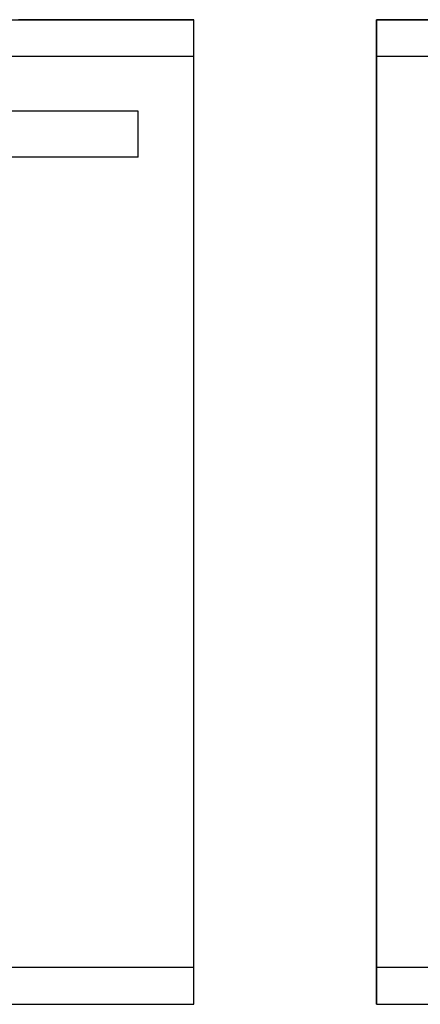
# Model space of a CAD drawing. Header units: inches. Extents: x 0 to 474, y -297 to 0.
# Tile 109 of 256: x 178.79 to 180.55, y -135.15 to -130.83. Entities that reach past the tile are written whole.
import ezdxf

# ---------------------------------------------------------------- set-up
doc = ezdxf.new("R2010")
doc.units = ezdxf.units.IN
doc.header["$MEASUREMENT"] = 0

msp = doc.modelspace()

# ---------------------------------------------------------------- linework, layer by layer
at = {"color": 7, "true_color": 0xffffff}
for p, q in [((175.9348, -130.8318), (179.5548, -130.8318)), ((179.5548, -130.8318), (178.7868, -130.8318)), ((179.5548, -135.1468), (179.5548, -130.8318)), ((179.5548, -130.9938), (179.5548, -130.8318)), ((181.1218, -130.8318), (180.3548, -130.8318)), ((180.3548, -130.8318), (180.3548, -135.1468)), ((180.3548, -130.9938), (180.3548, -130.8318)), ((180.3548, -130.8318), (183.9748, -130.8318)), ((179.5548, -130.9938), (175.9348, -130.9938)), ((179.5548, -134.9858), (179.5548, -130.9938)), ((183.9748, -130.9938), (180.3548, -130.9938)), ((180.3548, -134.9858), (180.3548, -130.9938)), ((179.3118, -131.2328), (176.1538, -131.2328)), ((179.3118, -131.4348), (179.3118, -131.2328)), ((179.3118, -131.4348), (176.1538, -131.4348)), ((179.5548, -134.9858), (175.9348, -134.9858)), ((179.5548, -135.1468), (179.5548, -134.9858)), ((183.9748, -134.9858), (180.3548, -134.9858)), ((180.3548, -135.1468), (180.3548, -134.9858)), ((175.9348, -135.1468), (179.5548, -135.1468)), ((178.7868, -135.1468), (179.5548, -135.1468)), ((180.3548, -135.1468), (181.1218, -135.1468)), ((180.3548, -135.1468), (183.9748, -135.1468))]:
    msp.add_line(p, q, dxfattribs=at)
at = {"color": 18, "true_color": 0x000000}
for p, q in [((175.9348, -130.8318), (179.5548, -130.8318)), ((179.5548, -130.8318), (178.7868, -130.8318)), ((179.5548, -135.1468), (179.5548, -130.8318)), ((179.5548, -130.9938), (179.5548, -130.8318)), ((181.1218, -130.8318), (180.3548, -130.8318)), ((180.3548, -130.8318), (180.3548, -135.1468)), ((180.3548, -130.9938), (180.3548, -130.8318)), ((180.3548, -130.8318), (183.9748, -130.8318)), ((179.5548, -130.9938), (175.9348, -130.9938)), ((179.5548, -134.9858), (179.5548, -130.9938)), ((183.9748, -130.9938), (180.3548, -130.9938)), ((180.3548, -134.9858), (180.3548, -130.9938)), ((179.3118, -131.2328), (176.1538, -131.2328)), ((179.3118, -131.4348), (179.3118, -131.2328)), ((179.3118, -131.4348), (176.1538, -131.4348)), ((179.5548, -134.9858), (175.9348, -134.9858)), ((179.5548, -135.1468), (179.5548, -134.9858)), ((183.9748, -134.9858), (180.3548, -134.9858)), ((180.3548, -135.1468), (180.3548, -134.9858)), ((175.9348, -135.1468), (179.5548, -135.1468)), ((178.7868, -135.1468), (179.5548, -135.1468)), ((180.3548, -135.1468), (181.1218, -135.1468)), ((180.3548, -135.1468), (183.9748, -135.1468))]:
    msp.add_line(p, q, dxfattribs=at)

doc.saveas('drawing.dxf')
